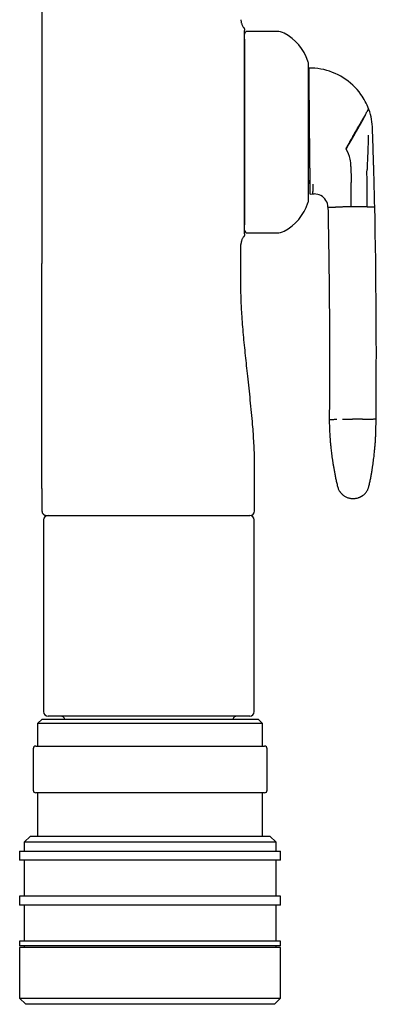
# Model space of a CAD drawing. Header units: millimetres. Extents: x 8 to 552, y 12 to 759.
# Tile 53 of 55: x 333 to 372, y 522 to 632. Entities that reach past the tile are written whole.
import ezdxf

# ---------------------------------------------------------------- set-up
doc = ezdxf.new("R2010")
doc.units = ezdxf.units.MM

msp = doc.modelspace()

# ---------------------------------------------------------------- linework, layer by layer
at = {"color": 7, "linetype": 'Continuous', "lineweight": 30}
for p, q in [((335.12, 723.88), (335.12, 604.48)), ((361.24, 630.28), (357.94, 630.28)), ((369.46, 615.25), (369.47, 613.75)), ((372, 614.99), (371.99, 615.42)), ((369.47, 613.75), (369.48, 613.5)), ((369.5, 610.77), (369.48, 613.5)), ((364.93, 612.2), (365.24, 612.21)), ((365.24, 612.21), (365.39, 612.21)), ((366.9, 610.74), (367.76, 610.75)), ((371.25, 610.78), (372.1, 610.79)), ((357.94, 607.88), (361.24, 607.88)), ((357.24, 604.48), (357.24, 606.58)), ((335.12, 579.48), (335.12, 576.98)), ((358.74, 576.98), (358.74, 579.48)), ((335.12, 576.98), (335.14, 576.98)), ((335.31, 575.98), (335.31, 554.68)), ((335.6, 576.48), (335.62, 576.48)), ((358.71, 554.68), (358.71, 575.98)), ((335.15, 553.86), (334.65, 553.36)), ((335.15, 553.86), (359.15, 553.86)), ((358.21, 554.18), (335.81, 554.18)), ((359.65, 553.36), (359.15, 553.86)), ((334.65, 553.36), (334.65, 550.86)), ((359.65, 553.36), (334.65, 553.36)), ((359.65, 550.86), (359.65, 553.36)), ((334.15, 550.56), (334.15, 545.96)), ((334.45, 550.86), (347.15, 550.86)), ((347.15, 550.86), (359.85, 550.86)), ((360.15, 545.96), (360.15, 550.56)), ((347.15, 545.66), (334.45, 545.66)), ((334.65, 545.66), (334.65, 540.86)), ((359.85, 545.66), (347.15, 545.66)), ((359.65, 540.86), (359.65, 545.66)), ((333.85, 540.86), (333.15, 540.16)), ((333.85, 540.86), (360.45, 540.86)), ((361.15, 540.16), (360.45, 540.86)), ((333.15, 540.16), (333.15, 539.16)), ((361.15, 540.16), (333.15, 540.16)), ((361.15, 539.16), (361.15, 540.16)), ((332.65, 539.16), (332.65, 538.16)), ((332.65, 539.16), (361.65, 539.16)), ((361.65, 538.16), (361.65, 539.16)), ((361.65, 538.16), (332.65, 538.16)), ((333.15, 538.16), (333.15, 534.16)), ((361.15, 534.16), (361.15, 538.16)), ((332.65, 534.16), (332.65, 533.16)), ((361.65, 534.16), (332.65, 534.16)), ((361.65, 533.16), (361.65, 534.16)), ((361.65, 533.16), (332.65, 533.16)), ((333.15, 533.16), (333.15, 529.16)), ((361.15, 529.16), (361.15, 533.16)), ((332.65, 529.16), (332.65, 528.66)), ((361.65, 529.16), (332.65, 529.16)), ((361.65, 528.66), (332.65, 528.66)), ((333.15, 528.66), (333.15, 528.46)), ((361.15, 528.46), (361.15, 528.66)), ((361.65, 528.66), (361.65, 529.16)), ((332.65, 528.46), (332.65, 522.86)), ((361.65, 528.46), (332.65, 528.46)), ((361.65, 522.86), (361.65, 528.46)), ((332.65, 522.86), (333.35, 522.16)), ((332.65, 522.86), (361.65, 522.86)), ((360.95, 522.16), (333.35, 522.16)), ((360.95, 522.16), (361.65, 522.86))]:
    msp.add_line(p, q, dxfattribs=at)
at = {"color": 7, "linetype": 'Continuous', "lineweight": 30, "flags": 128}
msp.add_lwpolyline([(335.12, 579.48), (335.12, 587.98), (335.12, 593.48), (335.12, 598.98), (335.12, 604.48)], dxfattribs=at)
at = {"color": 7, "linetype": 'Continuous', "lineweight": 30}
for centre, radius, start, end in [((357.94, 629.98), 0.3, 90, 180), ((361.24, 628.58), 1.7, 62.0649, 90), ((359.46, 625.22), 5.5, 18.399, 62.0649), ((363.54, 626.58), 1.2, 0, 18.399), ((364.87, 619.2), 7, 79.8537, 90.5287), ((364.87, 619.2), 7, 35.6332, 79.8537), ((363.81, 625.19), 1, 338.993, 0.5287), ((364.87, 619.2), 7, 20.5688, 35.6332), ((364.87, 619.2), 7, 19.9253, 20.5688), ((364.87, 619.2), 7, 1.511, 19.9253), ((-356.85, 594.95), 729.12, 1.81111, 1.92048), ((365.46, 615.21), 4, 12.5406, 29.8063), ((-356.85, 594.95), 729.12, 1.60819, 1.81111), ((365.46, 615.21), 4, 0.5287, 12.5406), ((-356.85, 594.95), 729.12, 1.24447, 1.57434), ((363.92, 613.2), 1, 0.5287, 34.6726), ((365.4, 610.71), 1.5, 61.4735, 90.5287), ((365.4, 610.71), 1.5, 1.2496, 61.4736), ((359.46, 612.94), 5.5, 297.9351, 341.601), ((363.54, 611.58), 1.2, 341.601, 0), ((-413.3, 594.25), 785.58, 359.48658, 1.20666), ((357.94, 608.18), 0.3, 180, 270), ((361.24, 609.58), 1.7, 270, 297.9351), ((358.24, 576.98), 0.5, 270, 0), ((335.81, 575.98), 0.5, 90, 180), ((358.21, 575.98), 0.5, 0, 90), ((335.81, 554.68), 0.5, 180, 270), ((337.21, 553.68), 0.5, 21.1452, 90), ((356.81, 553.68), 0.5, 90, 158.8548), ((358.21, 554.68), 0.5, 270, 0), ((334.45, 550.56), 0.3, 90, 180), ((359.85, 550.56), 0.3, 0, 90), ((334.45, 545.96), 0.3, 180, 270), ((359.85, 545.96), 0.3, 270, 0)]:
    msp.add_arc(centre, radius, start, end, dxfattribs=at)
for points, knots in [([(357.24, 631.57), (357.24, 631.54), (357.24, 631.47), (357.25, 631.35), (357.28, 631.23), (357.32, 631.1), (357.38, 630.96), (357.45, 630.82), (357.51, 630.74), (357.54, 630.69)], [0, 0, 0, 0, 0.111291, 0.23013, 0.360733, 0.503974, 0.665197, 0.832739, 1, 1, 1, 1]), ([(357.54, 630.69), (357.56, 630.67), (357.59, 630.63), (357.62, 630.55), (357.64, 630.47), (357.64, 630.42), (357.64, 630.39)], [0, 0, 0, 0, 0.248339, 0.499998, 0.751658, 1, 1, 1, 1]), ([(357.64, 629.41), (357.64, 629.42), (357.64, 629.45), (357.64, 629.49), (357.64, 629.53), (357.64, 629.57), (357.64, 629.6), (357.64, 629.64), (357.64, 629.67), (357.64, 629.7), (357.64, 629.72), (357.64, 629.73), (357.64, 629.74), (357.64, 629.74), (357.64, 629.74), (357.64, 629.75), (357.64, 629.78), (357.64, 629.84), (357.64, 629.93), (357.64, 630), (357.64, 630.07), (357.64, 630.14), (357.64, 630.2), (357.64, 630.25), (357.64, 630.3), (357.64, 630.34), (357.64, 630.37), (357.64, 630.39), (357.64, 630.39), (357.64, 630.39)], [0, 0, 0, 0, 0.02741, 0.058614, 0.093614, 0.116016, 0.14419, 0.172062, 0.195884, 0.217756, 0.234549, 0.238107, 0.241317, 0.244179, 0.246692, 0.248856, 0.253222, 0.322388, 0.386724, 0.445186, 0.497787, 0.562834, 0.626831, 0.688018, 0.746458, 0.811825, 0.875892, 0.938571, 1, 1, 1, 1]), ([(357.64, 619.08), (357.64, 619.24), (357.64, 619.56), (357.64, 620.04), (357.64, 620.51), (357.64, 620.99), (357.64, 621.46), (357.64, 621.92), (357.64, 622.38), (357.64, 622.84), (357.64, 623.29), (357.64, 623.73), (357.64, 624.16), (357.64, 624.58), (357.64, 624.98), (357.64, 625.38), (357.64, 625.77), (357.64, 626.14), (357.64, 626.5), (357.64, 626.85), (357.64, 627.18), (357.64, 627.5), (357.64, 627.8), (357.64, 628.08), (357.64, 628.35), (357.64, 628.6), (357.64, 628.83), (357.64, 629.04), (357.64, 629.24), (357.64, 629.35), (357.64, 629.41)], [0, 0, 0, 0, 0.036042, 0.071961, 0.107817, 0.143759, 0.179635, 0.215345, 0.25095, 0.287341, 0.323377, 0.359124, 0.394653, 0.430034, 0.465338, 0.500638, 0.536296, 0.571915, 0.607565, 0.643226, 0.67877, 0.714293, 0.749866, 0.785535, 0.821127, 0.856713, 0.892494, 0.928351, 0.964162, 1, 1, 1, 1]), ([(357.64, 629.4), (357.64, 629.36), (357.64, 629.27), (357.64, 629.1), (357.64, 628.92), (357.64, 628.73), (357.64, 628.54), (357.64, 628.35), (357.64, 628.15), (357.64, 627.94), (357.64, 627.73), (357.64, 627.49), (357.64, 627.24), (357.64, 626.97), (357.64, 626.7), (357.64, 626.41), (357.64, 626.12), (357.64, 625.8), (357.64, 625.47), (357.64, 625.11), (357.64, 624.74), (357.64, 624.38), (357.64, 624.03), (357.64, 623.69), (357.64, 623.35), (357.64, 623.01), (357.64, 622.65), (357.64, 622.31), (357.64, 621.99), (357.64, 621.69), (357.64, 621.39), (357.64, 621.09), (357.64, 620.78), (357.64, 620.43), (357.64, 620.04), (357.64, 619.6), (357.64, 619.16), (357.64, 618.72), (357.64, 618.27), (357.64, 617.83), (357.64, 617.38), (357.64, 616.94), (357.64, 616.5), (357.64, 616.06), (357.64, 615.63), (357.64, 615.21), (357.64, 614.79), (357.64, 614.38), (357.64, 614.01), (357.64, 613.66), (357.64, 613.34), (357.64, 613.04), (357.64, 612.73), (357.64, 612.44), (357.64, 612.14), (357.64, 611.85), (357.64, 611.56), (357.64, 611.28), (357.64, 611.01), (357.64, 610.75), (357.64, 610.5), (357.64, 610.24), (357.64, 609.99), (357.64, 609.76), (357.64, 609.55), (357.64, 609.36), (357.64, 609.2), (357.64, 609.05), (357.64, 608.91), (357.64, 608.81), (357.64, 608.76), (357.64, 608.76)], [0, 0, 0, 0, 0.014538, 0.031094, 0.047668, 0.064288, 0.077841, 0.091366, 0.104877, 0.118391, 0.131922, 0.145486, 0.160053, 0.174591, 0.189118, 0.203655, 0.218219, 0.232267, 0.248436, 0.264591, 0.280756, 0.296958, 0.310697, 0.324412, 0.338118, 0.351833, 0.365571, 0.379855, 0.391287, 0.402705, 0.41412, 0.42554, 0.436975, 0.448433, 0.464693, 0.480916, 0.497128, 0.513357, 0.529629, 0.546236, 0.562804, 0.579361, 0.595935, 0.612554, 0.629161, 0.645729, 0.662286, 0.67886, 0.695479, 0.709032, 0.722557, 0.736068, 0.749582, 0.763113, 0.776677, 0.791244, 0.805782, 0.82031, 0.834846, 0.849411, 0.863458, 0.879628, 0.895782, 0.911947, 0.928149, 0.941888, 0.955603, 0.96931, 0.983024, 0.996762, 1, 1, 1, 1]), ([(364.74, 611.58), (364.74, 611.58), (364.74, 611.58), (364.74, 611.59), (364.74, 611.61), (364.74, 611.64), (364.74, 611.69), (364.74, 611.77), (364.74, 611.86), (364.74, 611.96), (364.74, 612.08), (364.74, 612.21), (364.74, 612.35), (364.74, 612.51), (364.74, 612.67), (364.74, 612.83), (364.74, 613.01), (364.74, 613.2), (364.74, 613.38), (364.74, 613.57), (364.74, 613.74), (364.74, 613.93), (364.74, 614.12), (364.74, 614.32), (364.74, 614.55), (364.74, 614.8), (364.74, 615.05), (364.74, 615.31), (364.74, 615.6), (364.74, 615.92), (364.74, 616.27), (364.74, 616.64), (364.74, 616.98), (364.74, 617.3), (364.74, 617.61), (364.74, 617.91), (364.74, 618.22), (364.74, 618.52), (364.74, 618.83), (364.74, 619.13), (364.74, 619.43), (364.74, 619.74), (364.74, 620.06), (364.74, 620.4), (364.74, 620.75), (364.74, 621.11), (364.74, 621.45), (364.74, 621.78), (364.74, 622.1), (364.74, 622.41), (364.74, 622.7), (364.74, 622.98), (364.74, 623.24), (364.74, 623.49), (364.74, 623.74), (364.74, 623.96), (364.74, 624.17), (364.74, 624.35), (364.74, 624.53), (364.74, 624.71), (364.74, 624.88), (364.74, 625.06), (364.74, 625.24), (364.74, 625.41), (364.74, 625.56), (364.74, 625.72), (364.74, 625.88), (364.74, 626.04), (364.74, 626.17), (364.74, 626.28), (364.74, 626.37), (364.74, 626.44), (364.74, 626.49), (364.74, 626.53), (364.74, 626.56), (364.74, 626.58), (364.74, 626.58), (364.74, 626.58)], [0, 0, 0, 0, 0.002242, 0.0150851, 0.0279424, 0.0408348, 0.0562805, 0.0716953, 0.0871158, 0.1025782, 0.1171461, 0.1316892, 0.1462378, 0.1608227, 0.1738775, 0.1869097, 0.1999414, 0.2129944, 0.2264884, 0.2373522, 0.2482039, 0.2590564, 0.2699224, 0.2808144, 0.2936926, 0.3065426, 0.3193857, 0.3322429, 0.3451353, 0.3615707, 0.3779679, 0.3943708, 0.4108233, 0.4239766, 0.4370998, 0.4502154, 0.463346, 0.4765138, 0.489392, 0.502242, 0.5150851, 0.5279424, 0.5408348, 0.5562805, 0.5716953, 0.5871158, 0.6025782, 0.6171461, 0.6316892, 0.6462378, 0.6608227, 0.6738775, 0.6869097, 0.6999414, 0.7129944, 0.7264884, 0.7373522, 0.7482039, 0.7590564, 0.7699224, 0.7808144, 0.7936926, 0.8065426, 0.8193857, 0.8322429, 0.8451353, 0.8615707, 0.8779679, 0.8943708, 0.9108233, 0.9239766, 0.9370998, 0.9502154, 0.963346, 0.9765138, 0.989392, 1, 1, 1, 1]), ([(364.81, 625.31), (364.81, 625.35), (364.81, 625.44), (364.81, 625.56), (364.81, 625.66), (364.81, 625.76), (364.81, 625.85), (364.81, 625.93), (364.8, 625.99), (364.8, 626.06), (364.8, 626.12), (364.8, 626.17), (364.8, 626.2), (364.8, 626.2), (364.8, 626.2)], [0, 0, 0, 0, 0.073014, 0.146029, 0.219345, 0.292662, 0.36567, 0.438678, 0.511952, 0.585225, 0.688571, 0.791917, 0.895958, 1, 1, 1, 1]), ([(364.87, 619.2), (364.87, 619.27), (364.87, 619.4), (364.86, 619.6), (364.86, 619.8), (364.86, 620.02), (364.86, 620.27), (364.86, 620.53), (364.85, 620.8), (364.85, 621.08), (364.85, 621.33), (364.85, 621.56), (364.84, 621.76), (364.84, 621.97), (364.84, 622.18), (364.84, 622.38), (364.84, 622.58), (364.83, 622.78), (364.83, 622.97), (364.83, 623.18), (364.83, 623.4), (364.83, 623.64), (364.82, 623.86), (364.82, 624.08), (364.82, 624.29), (364.82, 624.48), (364.82, 624.67), (364.82, 624.83), (364.81, 624.97), (364.81, 625.09), (364.81, 625.2), (364.81, 625.27), (364.81, 625.31)], [0, 0, 0, 0, 0.024711, 0.049423, 0.074235, 0.099046, 0.132133, 0.16524, 0.198328, 0.236057, 0.273786, 0.299128, 0.328462, 0.357904, 0.387347, 0.41712, 0.446895, 0.476992, 0.50709, 0.537281, 0.578279, 0.619476, 0.660674, 0.702473, 0.744273, 0.786651, 0.829029, 0.87157, 0.903642, 0.935714, 0.967857, 1, 1, 1, 1]), ([(371.1, 621.1), (371.12, 621.14), (371.17, 621.23), (371.23, 621.33), (371.29, 621.42), (371.33, 621.5), (371.36, 621.56), (371.39, 621.61), (371.41, 621.64), (371.42, 621.66), (371.42, 621.66), (371.42, 621.66)], [0, 0, 0, 0, 0.11255, 0.226033, 0.339962, 0.453858, 0.567257, 0.677723, 0.786899, 0.894431, 1, 1, 1, 1]), ([(368.91, 617.24), (368.95, 617.3), (369.02, 617.43), (369.13, 617.62), (369.24, 617.81), (369.35, 618.01), (369.46, 618.2), (369.57, 618.4), (369.69, 618.61), (369.81, 618.82), (369.93, 619.03), (370.05, 619.24), (370.17, 619.45), (370.28, 619.65), (370.39, 619.85), (370.5, 620.04), (370.6, 620.22), (370.7, 620.39), (370.79, 620.56), (370.88, 620.71), (370.96, 620.85), (371.03, 620.98), (371.08, 621.06), (371.1, 621.1)], [0, 0, 0, 0, 0.031844, 0.06435, 0.097638, 0.131829, 0.167046, 0.203408, 0.241026, 0.283977, 0.328685, 0.375239, 0.423701, 0.474099, 0.526433, 0.580668, 0.636739, 0.69455, 0.753979, 0.813778, 0.874834, 0.936971, 1, 1, 1, 1]), ([(368.93, 617.2), (368.97, 617.26), (369.04, 617.39), (369.15, 617.58), (369.26, 617.78), (369.38, 617.97), (369.49, 618.17), (369.6, 618.36), (369.72, 618.57), (369.84, 618.78), (369.96, 618.99), (370.08, 619.2), (370.19, 619.4), (370.31, 619.6), (370.42, 619.79), (370.53, 619.98), (370.63, 620.16), (370.73, 620.33), (370.82, 620.49), (370.9, 620.64), (370.98, 620.78), (371.06, 620.9), (371.1, 620.98), (371.12, 621.02)], [0, 0, 0, 0, 0.032395, 0.065394, 0.09912, 0.133693, 0.169234, 0.20585, 0.24364, 0.286691, 0.331507, 0.378185, 0.426772, 0.477281, 0.529688, 0.583934, 0.639932, 0.697571, 0.756703, 0.81607, 0.876537, 0.937914, 1, 1, 1, 1]), ([(357.64, 608.75), (357.64, 608.81), (357.64, 608.92), (357.64, 609.12), (357.64, 609.33), (357.64, 609.56), (357.64, 609.81), (357.64, 610.08), (357.64, 610.36), (357.64, 610.66), (357.64, 610.98), (357.64, 611.31), (357.64, 611.66), (357.64, 612.02), (357.64, 612.39), (357.64, 612.78), (357.64, 613.18), (357.64, 613.58), (357.64, 614), (357.64, 614.43), (357.64, 614.87), (357.64, 615.32), (357.64, 615.78), (357.64, 616.24), (357.64, 616.7), (357.64, 617.17), (357.64, 617.64), (357.64, 618.12), (357.64, 618.6), (357.64, 618.92), (357.64, 619.08)], [0, 0, 0, 0, 0.035854, 0.071667, 0.107515, 0.143305, 0.17891, 0.214495, 0.250131, 0.285736, 0.321266, 0.35679, 0.392452, 0.428122, 0.463735, 0.49936, 0.53468, 0.569998, 0.605385, 0.640914, 0.676655, 0.712677, 0.749047, 0.784734, 0.820375, 0.85603, 0.891761, 0.927627, 0.963687, 1, 1, 1, 1]), ([(364.92, 613.1), (364.92, 613.14), (364.92, 613.21), (364.92, 613.33), (364.92, 613.46), (364.92, 613.61), (364.92, 613.78), (364.92, 613.97), (364.91, 614.17), (364.91, 614.39), (364.91, 614.62), (364.91, 614.86), (364.91, 615.12), (364.9, 615.39), (364.9, 615.69), (364.9, 615.98), (364.89, 616.24), (364.89, 616.47), (364.89, 616.7), (364.89, 616.95), (364.89, 617.21), (364.88, 617.51), (364.88, 617.84), (364.88, 618.14), (364.87, 618.42), (364.87, 618.68), (364.87, 618.94), (364.87, 619.12), (364.87, 619.2)], [0, 0, 0, 0, 0.034447, 0.068893, 0.103426, 0.13796, 0.180533, 0.223269, 0.266005, 0.309345, 0.352684, 0.396684, 0.440682, 0.484927, 0.533133, 0.581337, 0.613931, 0.646524, 0.679565, 0.712605, 0.745804, 0.78762, 0.829471, 0.871284, 0.903351, 0.935435, 0.967502, 1, 1, 1, 1]), ([(371.39, 618.76), (371.38, 618.49), (371.37, 618.03), (371.35, 617.57), (371.35, 617.36)], [0, 0, 0, 0, 0.565774, 1, 1, 1, 1]), ([(371.35, 617.36), (371.34, 617.13), (371.32, 616.67), (371.29, 616.03), (371.27, 615.45), (371.26, 615.1), (371.25, 614.93)], [0, 0, 0, 0, 0.2853905, 0.5663081, 0.7842528, 1, 1, 1, 1]), ([(371.23, 614.54), (371.23, 614.56), (371.23, 614.62), (371.24, 614.68), (371.24, 614.76), (371.25, 614.84), (371.25, 614.9), (371.25, 614.93)], [0, 0, 0, 0, 0.1823979, 0.3709636, 0.5608908, 0.7805344, 1, 1, 1, 1]), ([(371.25, 610.78), (371.26, 611.13), (371.27, 611.83), (371.27, 612.81), (371.26, 613.71), (371.24, 614.26), (371.23, 614.54)], [0, 0, 0, 0, 0.2788277, 0.5599668, 0.780782, 1, 1, 1, 1]), ([(364.93, 612.2), (364.93, 612.21), (364.93, 612.21), (364.93, 612.24), (364.93, 612.3), (364.93, 612.37), (364.93, 612.47), (364.93, 612.59), (364.93, 612.72), (364.93, 612.84), (364.92, 612.96), (364.92, 613.05), (364.92, 613.1)], [0, 0, 0, 0, 0.109256, 0.218613, 0.32797, 0.438162, 0.548353, 0.66074, 0.773126, 0.848745, 0.924383, 1, 1, 1, 1]), ([(365.24, 612.21), (365.24, 612.21), (365.24, 612.21), (365.24, 612.25), (365.24, 612.3), (365.24, 612.38), (365.24, 612.47), (365.25, 612.58), (365.25, 612.72), (365.25, 612.88), (365.26, 613.07), (365.26, 613.21), (365.27, 613.28)], [0, 0, 0, 0, 0.088491, 0.178354, 0.269576, 0.362121, 0.455679, 0.550001, 0.661855, 0.774295, 0.88713, 1, 1, 1, 1]), ([(366.9, 610.74), (366.93, 609.27), (366.99, 606.34), (367.04, 601.94), (367.07, 597.85), (367.08, 594.08), (367.08, 590.62), (367.06, 588.31), (367.05, 587.16)], [0, 0, 0, 0, 0.186663, 0.373331, 0.560002, 0.706671, 0.853338, 1, 1, 1, 1]), ([(368.39, 610.75), (368.33, 610.75), (368.23, 610.75), (368.09, 610.75), (367.97, 610.75), (367.88, 610.75), (367.81, 610.75), (367.77, 610.75), (367.76, 610.75)], [0, 0, 0, 0, 0.175639, 0.348942, 0.518838, 0.684427, 0.844994, 1, 1, 1, 1]), ([(369.5, 610.77), (369.44, 610.76), (369.31, 610.76), (369.12, 610.76), (368.93, 610.76), (368.74, 610.76), (368.55, 610.76), (368.44, 610.76), (368.39, 610.75)], [0, 0, 0, 0, 0.158224, 0.32128, 0.488173, 0.657761, 0.828797, 1, 1, 1, 1]), ([(370.62, 610.78), (370.56, 610.78), (370.45, 610.77), (370.27, 610.77), (370.08, 610.77), (369.89, 610.77), (369.69, 610.77), (369.57, 610.77), (369.5, 610.77)], [0, 0, 0, 0, 0.1712026, 0.3422395, 0.5118268, 0.6787203, 0.841776, 1, 1, 1, 1]), ([(371.25, 610.78), (371.23, 610.78), (371.2, 610.78), (371.12, 610.78), (371.03, 610.78), (370.91, 610.78), (370.78, 610.78), (370.67, 610.78), (370.62, 610.78)], [0, 0, 0, 0, 0.155006, 0.315573, 0.481162, 0.651058, 0.824361, 1, 1, 1, 1]), ([(357.64, 607.77), (357.64, 607.77), (357.64, 607.77), (357.64, 607.8), (357.64, 607.84), (357.64, 607.89), (357.64, 607.95), (357.64, 607.99), (357.64, 608.05), (357.64, 608.1), (357.64, 608.15), (357.64, 608.21), (357.64, 608.27), (357.64, 608.31), (357.64, 608.34), (357.64, 608.36), (357.64, 608.38), (357.64, 608.39), (357.64, 608.4), (357.64, 608.42), (357.64, 608.44), (357.64, 608.46), (357.64, 608.49), (357.64, 608.52), (357.64, 608.55), (357.64, 608.58), (357.64, 608.62), (357.64, 608.65), (357.64, 608.68), (357.64, 608.72), (357.64, 608.74), (357.64, 608.75)], [0, 0, 0, 0, 0.0755228, 0.153344, 0.2337188, 0.3082486, 0.3559665, 0.4054282, 0.4566597, 0.5068267, 0.5496347, 0.5928744, 0.6392919, 0.6888917, 0.7002312, 0.7117248, 0.7233727, 0.735175, 0.7471315, 0.7531162, 0.7683072, 0.78851, 0.8071518, 0.8286701, 0.8530647, 0.8791086, 0.9007328, 0.9210903, 0.9505214, 0.9768245, 1, 1, 1, 1]), ([(357.54, 607.46), (357.51, 607.42), (357.45, 607.34), (357.38, 607.21), (357.32, 607.08), (357.28, 606.94), (357.25, 606.82), (357.24, 606.7), (357.24, 606.62), (357.24, 606.58)], [0, 0, 0, 0, 0.159606, 0.319751, 0.474641, 0.619572, 0.757984, 0.88327, 1, 1, 1, 1]), ([(357.64, 607.77), (357.64, 607.74), (357.64, 607.68), (357.62, 607.61), (357.59, 607.53), (357.56, 607.49), (357.54, 607.46)], [0, 0, 0, 0, 0.248342, 0.500003, 0.751662, 1, 1, 1, 1]), ([(358.74, 579.48), (358.75, 579.81), (358.75, 580.48), (358.76, 581.49), (358.76, 582.49), (358.73, 583.5), (358.68, 584.52), (358.62, 585.55), (358.53, 586.69), (358.41, 587.93), (358.28, 589.29), (358.14, 590.63), (358, 591.91), (357.87, 593.12), (357.75, 594.26), (357.63, 595.41), (357.52, 596.56), (357.42, 597.72), (357.34, 598.8), (357.28, 599.81), (357.25, 600.73), (357.23, 601.67), (357.22, 602.6), (357.24, 603.54), (357.24, 604.17), (357.24, 604.48)], [0, 0, 0, 0, 0.040103, 0.080132, 0.120036, 0.159757, 0.201154, 0.242329, 0.283274, 0.337792, 0.392025, 0.446062, 0.5, 0.545763, 0.591585, 0.637527, 0.683646, 0.729995, 0.776625, 0.813471, 0.850492, 0.887687, 0.925036, 0.962486, 1, 1, 1, 1]), ([(367.05, 587.16), (367.05, 587.16), (367.06, 587.16), (367.09, 587.16), (367.14, 587.16), (367.22, 587.16), (367.31, 587.16), (367.43, 587.16), (367.57, 587.16), (367.72, 587.17), (367.84, 587.17), (367.9, 587.17)], [0, 0, 0, 0, 0.11173, 0.223589, 0.335552, 0.447591, 0.55968, 0.669791, 0.779898, 0.889976, 1, 1, 1, 1]), ([(367.05, 587.16), (367.05, 587.05), (367.05, 586.83), (367.06, 586.51), (367.07, 586.2), (367.08, 585.89), (367.1, 585.64), (367.11, 585.44), (367.12, 585.28), (367.13, 585.13), (367.14, 584.98), (367.15, 584.81), (367.17, 584.63), (367.19, 584.41), (367.21, 584.18), (367.24, 583.92), (367.27, 583.63), (367.31, 583.32), (367.35, 582.98), (367.4, 582.62), (367.46, 582.25), (367.53, 581.86), (367.6, 581.47), (367.67, 581.06), (367.76, 580.62), (367.86, 580.17), (367.93, 579.87), (367.97, 579.71)], [0, 0, 0, 0, 0.043734, 0.086436, 0.128225, 0.168882, 0.207864, 0.228996, 0.24959, 0.269646, 0.289242, 0.310929, 0.335953, 0.364314, 0.396013, 0.431049, 0.469424, 0.511137, 0.556186, 0.604569, 0.656284, 0.706613, 0.759733, 0.815639, 0.874325, 0.935781, 1, 1, 1, 1]), ([(368.53, 587.17), (368.59, 587.17), (368.7, 587.17), (368.88, 587.18), (369.07, 587.18), (369.26, 587.18), (369.46, 587.18), (369.58, 587.18), (369.65, 587.18)], [0, 0, 0, 0, 0.171203, 0.342239, 0.511827, 0.67872, 0.841776, 1, 1, 1, 1]), ([(370.76, 587.19), (370.71, 587.19), (370.6, 587.19), (370.41, 587.19), (370.22, 587.19), (370.03, 587.19), (369.84, 587.18), (369.71, 587.18), (369.65, 587.18)], [0, 0, 0, 0, 0.171203, 0.342239, 0.511827, 0.67872, 0.841776, 1, 1, 1, 1]), ([(370.76, 587.19), (370.82, 587.19), (370.92, 587.19), (371.06, 587.2), (371.17, 587.2), (371.27, 587.2), (371.34, 587.2), (371.38, 587.2), (371.39, 587.2)], [0, 0, 0, 0, 0.1756393, 0.3489421, 0.5188379, 0.6844272, 0.8449936, 1, 1, 1, 1]), ([(371.39, 587.2), (371.45, 587.2), (371.58, 587.2), (371.73, 587.2), (371.87, 587.2), (371.99, 587.2), (372.08, 587.21), (372.16, 587.21), (372.21, 587.21), (372.24, 587.21), (372.24, 587.21), (372.25, 587.21)], [0, 0, 0, 0, 0.1120246, 0.2241054, 0.3362151, 0.4483268, 0.5604134, 0.6704482, 0.7804076, 0.8902665, 1, 1, 1, 1]), ([(371.46, 579.74), (371.49, 579.89), (371.56, 580.19), (371.65, 580.63), (371.73, 581.05), (371.8, 581.46), (371.86, 581.84), (371.91, 582.2), (371.96, 582.54), (372, 582.86), (372.04, 583.17), (372.07, 583.46), (372.09, 583.73), (372.12, 583.98), (372.14, 584.22), (372.15, 584.43), (372.17, 584.62), (372.18, 584.79), (372.19, 584.93), (372.19, 585.05), (372.2, 585.16), (372.21, 585.27), (372.21, 585.38), (372.22, 585.55), (372.23, 585.78), (372.24, 586.04), (372.24, 586.27), (372.24, 586.46), (372.25, 586.61), (372.25, 586.71), (372.25, 586.78), (372.25, 586.86), (372.25, 586.96), (372.25, 587.07), (372.25, 587.16), (372.25, 587.21)], [0, 0, 0, 0, 0.062116, 0.121651, 0.178599, 0.23295, 0.284699, 0.332986, 0.378755, 0.422002, 0.462724, 0.501675, 0.537994, 0.571681, 0.602736, 0.63116, 0.656951, 0.680111, 0.697366, 0.712803, 0.727231, 0.741962, 0.757012, 0.772382, 0.809874, 0.849139, 0.875975, 0.901403, 0.925125, 0.933977, 0.94259, 0.952808, 0.965784, 0.981515, 1, 1, 1, 1]), ([(367.97, 579.71), (367.99, 579.65), (368.02, 579.53), (368.09, 579.37), (368.16, 579.23), (368.24, 579.12), (368.3, 579.03), (368.36, 578.96), (368.42, 578.9), (368.47, 578.85), (368.53, 578.8), (368.6, 578.74), (368.7, 578.66), (368.82, 578.59), (368.96, 578.52), (369.13, 578.45), (369.29, 578.41), (369.44, 578.38), (369.58, 578.36), (369.68, 578.36), (369.73, 578.36)], [0, 0, 0, 0, 0.077701, 0.150359, 0.217105, 0.277233, 0.32021, 0.358402, 0.391659, 0.419886, 0.448568, 0.491684, 0.542842, 0.601923, 0.668667, 0.742628, 0.823141, 0.880034, 0.939111, 1, 1, 1, 1]), ([(369.73, 578.36), (369.79, 578.36), (369.91, 578.37), (370.08, 578.4), (370.24, 578.44), (370.37, 578.48), (370.47, 578.53), (370.56, 578.57), (370.63, 578.61), (370.69, 578.64), (370.76, 578.69), (370.83, 578.75), (370.93, 578.82), (371.03, 578.92), (371.13, 579.04), (371.23, 579.18), (371.32, 579.33), (371.38, 579.47), (371.43, 579.6), (371.45, 579.7), (371.46, 579.74)], [0, 0, 0, 0, 0.0784488, 0.1517848, 0.2191311, 0.2798026, 0.323194, 0.3618059, 0.3955113, 0.4242273, 0.4526285, 0.4954616, 0.5463789, 0.6052008, 0.6716053, 0.7450921, 0.8249562, 0.8813142, 0.9397815, 1, 1, 1, 1]), ([(335.13, 576.98), (335.13, 576.95), (335.13, 576.91), (335.15, 576.85), (335.16, 576.8), (335.18, 576.75), (335.21, 576.7), (335.25, 576.65), (335.29, 576.61), (335.34, 576.57), (335.38, 576.55), (335.4, 576.53), (335.41, 576.53), (335.42, 576.52), (335.44, 576.52), (335.46, 576.51), (335.49, 576.5), (335.52, 576.49), (335.56, 576.48), (335.58, 576.48), (335.6, 576.48)], [0, 0, 0, 0, 0.076231, 0.137024, 0.180583, 0.23924, 0.299603, 0.360373, 0.42109, 0.481844, 0.533365, 0.551092, 0.563891, 0.576335, 0.590516, 0.626335, 0.674213, 0.758497, 0.866993, 1, 1, 1, 1]), ([(335.62, 576.48), (335.62, 576.48), (335.63, 576.48), (335.66, 576.48), (335.72, 576.48), (335.79, 576.48), (335.89, 576.48), (336, 576.48), (336.14, 576.48), (336.29, 576.48), (336.47, 576.48), (336.66, 576.48), (336.87, 576.48), (337.1, 576.48), (337.35, 576.48), (337.62, 576.48), (337.9, 576.48), (338.19, 576.48), (338.51, 576.48), (338.84, 576.48), (339.18, 576.48), (339.54, 576.48), (339.92, 576.48), (340.3, 576.48), (340.7, 576.48), (340.97, 576.48), (341.11, 576.48)], [0, 0, 0, 0, 0.041586, 0.083139, 0.124739, 0.166466, 0.2084, 0.250618, 0.292144, 0.333588, 0.375023, 0.416521, 0.458154, 0.499994, 0.541803, 0.583418, 0.624912, 0.666355, 0.70782, 0.749379, 0.791583, 0.833508, 0.875233, 0.916837, 0.958399, 1, 1, 1, 1]), ([(341.11, 576.48), (341.16, 576.48), (341.25, 576.48), (341.39, 576.48), (341.54, 576.48), (341.69, 576.48), (341.85, 576.48), (342.03, 576.48), (342.23, 576.48), (342.48, 576.48), (342.65, 576.48), (342.74, 576.48)], [0, 0, 0, 0, 0.087757, 0.178016, 0.270814, 0.366184, 0.464157, 0.553271, 0.691503, 0.8404, 1, 1, 1, 1]), ([(342.74, 576.48), (342.9, 576.48), (343.2, 576.48), (343.66, 576.48), (344.12, 576.48), (344.58, 576.48), (345.04, 576.48), (345.5, 576.48), (345.81, 576.48), (345.96, 576.48)], [0, 0, 0, 0, 0.148044, 0.29397, 0.438004, 0.580378, 0.721335, 0.861124, 1, 1, 1, 1]), ([(345.96, 576.48), (346.12, 576.48), (346.44, 576.48), (346.76, 576.48), (346.92, 576.48)], [0, 0, 0, 0, 0.503386, 1, 1, 1, 1]), ([(347.55, 576.48), (347.67, 576.48), (347.92, 576.48), (348.3, 576.48), (348.67, 576.48), (349.04, 576.48), (349.42, 576.48), (349.77, 576.48), (350.09, 576.48), (350.39, 576.48), (350.68, 576.48), (350.98, 576.48), (351.27, 576.48), (351.61, 576.48), (352, 576.48), (352.44, 576.48), (352.86, 576.48), (353.28, 576.48), (353.68, 576.48), (354.07, 576.48), (354.45, 576.48), (354.81, 576.48), (355.16, 576.48), (355.49, 576.48), (355.81, 576.48), (356.12, 576.48), (356.4, 576.48), (356.63, 576.48), (356.82, 576.48), (356.97, 576.48), (357.12, 576.48), (357.25, 576.48), (357.38, 576.48), (357.51, 576.48), (357.64, 576.48), (357.76, 576.48), (357.87, 576.48), (357.96, 576.48), (358.04, 576.48), (358.11, 576.48), (358.17, 576.48), (358.21, 576.48), (358.24, 576.48), (358.24, 576.48), (358.24, 576.48)], [0, 0, 0, 0, 0.021909, 0.04378, 0.065637, 0.087504, 0.109404, 0.132098, 0.150232, 0.168347, 0.186457, 0.204574, 0.222714, 0.240888, 0.269659, 0.298371, 0.327075, 0.355827, 0.38493, 0.413694, 0.442424, 0.471175, 0.5, 0.529327, 0.558591, 0.587847, 0.617152, 0.646215, 0.665035, 0.683834, 0.702626, 0.721427, 0.740252, 0.759116, 0.782221, 0.805285, 0.828333, 0.851395, 0.874497, 0.896853, 0.922639, 0.9484, 0.974174, 1, 1, 1, 1])]:
    msp.add_open_spline(points, degree=3, knots=knots, dxfattribs=at)
msp.add_open_spline([(346.92, 576.48), (347.02, 576.48), (347.23, 576.48), (347.44, 576.48), (347.55, 576.48)], degree=3, dxfattribs=at)

doc.saveas('drawing.dxf')
